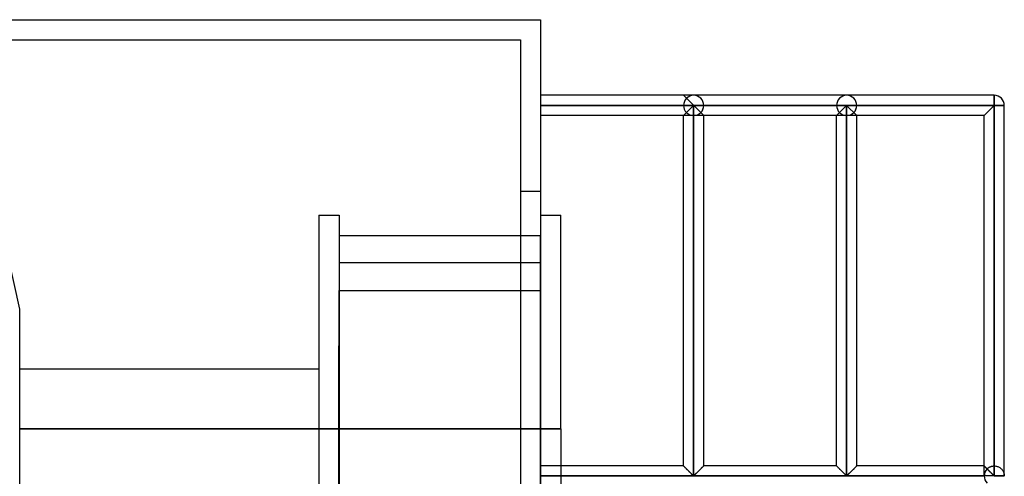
# Model space of a CAD drawing. Header units: millimetres. Extents: x -338 to 315, y -572 to 572.
# Tile 17 of 17: x 71 to 315, y 459 to 572. Entities that reach past the tile are written whole.
import ezdxf

# ---------------------------------------------------------------- set-up
doc = ezdxf.new("R2010")
doc.units = ezdxf.units.MM
doc.layers.add('MAIN-1', color=7, linetype='Continuous')
doc.layers.add('MAIN-2', color=7, linetype='Continuous')

msp = doc.modelspace()

# ---------------------------------------------------------------- linework, layer by layer
at = {"layer": 'MAIN-1'}
for p, q in [((-200, 572.5), (200, 572.5)), ((200, 572.5), (200, -572.5)), ((237.95, 553.75), (200, 553.75)), ((240.45, 548.75), (235.45, 553.75)), ((275.9, 553.75), (237.95, 553.75)), ((312.5, 553.75), (275.9, 553.75)), ((312.5, 553.75), (312.5, 551.25)), ((200, 551.25), (237.95, 551.25)), ((235.45, 548.75), (237.95, 551.25)), ((237.95, 459.45), (237.95, 551.25)), ((237.95, 551.25), (275.9, 551.25)), ((273.4, 548.75), (275.9, 551.25)), ((275.9, 551.25), (312.5, 551.25)), ((275.9, 551.25), (278.4, 548.75)), ((275.9, 459.45), (275.9, 551.25)), ((310, 548.75), (312.5, 551.25)), ((312.5, 551.25), (312.5, 459.45)), ((315, 551.25), (312.5, 551.25)), ((315, 459.45), (315, 551.25)), ((235.45, 548.75), (200, 548.75)), ((235.45, 461.87), (235.45, 548.75)), ((240.45, 461.87), (240.45, 548.75)), ((273.4, 548.75), (240.45, 548.75)), ((273.4, 461.87), (273.4, 548.75)), ((310, 548.75), (278.4, 548.75)), ((278.4, 461.87), (278.4, 548.75)), ((310, 461.87), (310, 548.75)), ((200, 524.04), (205, 524.04)), ((205, 471.04), (205, 524.04)), ((205, 471.04), (200, 471.04)), ((205, 471.04), (205, 461.87)), ((235.45, 461.87), (200, 461.87)), ((235.46, 461.87), (235.45, 461.87)), ((235.47, 461.86), (235.46, 461.87)), ((235.49, 461.83), (235.47, 461.86)), ((235.52, 461.8), (235.49, 461.83)), ((235.56, 461.76), (235.52, 461.8)), ((235.61, 461.71), (235.56, 461.76)), ((235.67, 461.66), (235.61, 461.71)), ((235.73, 461.59), (235.67, 461.66)), ((235.8, 461.52), (235.73, 461.59)), ((240.17, 461.59), (240.1, 461.52)), ((240.23, 461.66), (240.17, 461.59)), ((240.29, 461.71), (240.23, 461.66)), ((240.34, 461.76), (240.29, 461.71)), ((240.38, 461.8), (240.34, 461.76)), ((240.41, 461.83), (240.38, 461.8)), ((240.43, 461.86), (240.41, 461.83)), ((240.44, 461.87), (240.43, 461.86)), ((240.45, 461.87), (240.44, 461.87)), ((273.4, 461.87), (240.45, 461.87)), ((273.41, 461.87), (273.4, 461.87)), ((273.42, 461.86), (273.41, 461.87)), ((273.45, 461.83), (273.42, 461.86)), ((273.48, 461.8), (273.45, 461.83)), ((273.52, 461.75), (273.48, 461.8)), ((273.57, 461.7), (273.52, 461.75)), ((273.63, 461.64), (273.57, 461.7)), ((273.7, 461.58), (273.63, 461.64)), ((273.77, 461.5), (273.7, 461.58)), ((278.12, 461.59), (278.05, 461.52)), ((278.18, 461.66), (278.12, 461.59)), ((278.24, 461.71), (278.18, 461.66)), ((278.29, 461.76), (278.24, 461.71)), ((278.33, 461.8), (278.29, 461.76)), ((278.36, 461.83), (278.33, 461.8)), ((278.38, 461.86), (278.36, 461.83)), ((278.39, 461.87), (278.38, 461.86)), ((278.4, 461.87), (278.39, 461.87)), ((310, 461.87), (278.4, 461.87)), ((310, 461.87), (310, 461.87)), ((310.01, 461.86), (310, 461.87)), ((310.02, 461.85), (310.01, 461.86)), ((310.04, 461.83), (310.02, 461.85)), ((310.07, 461.81), (310.04, 461.83)), ((310.09, 461.78), (310.07, 461.81)), ((310.13, 461.75), (310.09, 461.78)), ((310.16, 461.71), (310.13, 461.75)), ((310.2, 461.67), (310.16, 461.71)), ((310.25, 461.63), (310.2, 461.67)), ((310.3, 461.58), (310.25, 461.63)), ((310.35, 461.52), (310.3, 461.58)), ((312.5, 459.38), (200, 459.38)), ((235.88, 461.45), (235.8, 461.52)), ((235.96, 461.37), (235.88, 461.45)), ((236.04, 461.29), (235.96, 461.37)), ((236.12, 461.2), (236.04, 461.29)), ((236.21, 461.11), (236.12, 461.2)), ((236.3, 461.02), (236.21, 461.11)), ((236.39, 460.93), (236.3, 461.02)), ((236.49, 460.84), (236.39, 460.93)), ((236.59, 460.74), (236.49, 460.84)), ((236.68, 460.64), (236.59, 460.74)), ((236.78, 460.54), (236.68, 460.64)), ((236.88, 460.45), (236.78, 460.54)), ((236.98, 460.35), (236.88, 460.45)), ((237.08, 460.25), (236.98, 460.35)), ((237.17, 460.16), (237.08, 460.25)), ((237.27, 460.06), (237.17, 460.16)), ((237.36, 459.97), (237.27, 460.06)), ((237.45, 459.88), (237.36, 459.97)), ((237.54, 459.8), (237.45, 459.88)), ((237.62, 459.71), (237.54, 459.8)), ((237.7, 459.63), (237.62, 459.71)), ((237.78, 459.56), (237.7, 459.63)), ((237.85, 459.49), (237.78, 459.56)), ((237.95, 459.45), (237.85, 459.49)), ((238.05, 459.49), (237.95, 459.45)), ((238.12, 459.56), (238.05, 459.49)), ((238.2, 459.63), (238.12, 459.56)), ((238.28, 459.71), (238.2, 459.63)), ((238.36, 459.8), (238.28, 459.71)), ((238.45, 459.88), (238.36, 459.8)), ((238.54, 459.97), (238.45, 459.88)), ((238.63, 460.06), (238.54, 459.97)), ((238.73, 460.16), (238.63, 460.06)), ((238.82, 460.25), (238.73, 460.16)), ((238.92, 460.35), (238.82, 460.25)), ((239.02, 460.45), (238.92, 460.35)), ((239.12, 460.54), (239.02, 460.45)), ((239.22, 460.64), (239.12, 460.54)), ((239.31, 460.74), (239.22, 460.64)), ((239.41, 460.84), (239.31, 460.74)), ((239.51, 460.93), (239.41, 460.84)), ((239.6, 461.02), (239.51, 460.93)), ((239.69, 461.11), (239.6, 461.02)), ((239.78, 461.2), (239.69, 461.11)), ((239.86, 461.29), (239.78, 461.2)), ((239.94, 461.37), (239.86, 461.29)), ((240.02, 461.45), (239.94, 461.37)), ((240.1, 461.52), (240.02, 461.45)), ((273.85, 461.43), (273.77, 461.5)), ((273.93, 461.34), (273.85, 461.43)), ((274.02, 461.26), (273.93, 461.34)), ((274.11, 461.17), (274.02, 461.26)), ((274.2, 461.08), (274.11, 461.17)), ((274.3, 460.98), (274.2, 461.08)), ((274.39, 460.88), (274.3, 460.98)), ((274.49, 460.79), (274.39, 460.88)), ((274.59, 460.69), (274.49, 460.79)), ((274.69, 460.58), (274.59, 460.69)), ((274.79, 460.48), (274.69, 460.58)), ((274.89, 460.38), (274.79, 460.48)), ((275, 460.28), (274.89, 460.38)), ((275.09, 460.18), (275, 460.28)), ((275.19, 460.09), (275.09, 460.18)), ((275.29, 459.99), (275.19, 460.09)), ((275.38, 459.9), (275.29, 459.99)), ((275.47, 459.81), (275.38, 459.9)), ((275.56, 459.72), (275.47, 459.81)), ((275.64, 459.64), (275.56, 459.72)), ((275.72, 459.57), (275.64, 459.64)), ((275.8, 459.5), (275.72, 459.57)), ((275.9, 459.45), (275.8, 459.5)), ((276, 459.49), (275.9, 459.45)), ((276.07, 459.56), (276, 459.49)), ((276.15, 459.63), (276.07, 459.56)), ((276.23, 459.71), (276.15, 459.63)), ((276.31, 459.8), (276.23, 459.71)), ((276.4, 459.88), (276.31, 459.8)), ((276.49, 459.97), (276.4, 459.88)), ((276.58, 460.06), (276.49, 459.97)), ((276.68, 460.16), (276.58, 460.06)), ((276.77, 460.25), (276.68, 460.16)), ((276.87, 460.35), (276.77, 460.25)), ((276.97, 460.45), (276.87, 460.35)), ((277.07, 460.54), (276.97, 460.45)), ((277.17, 460.64), (277.07, 460.54)), ((277.26, 460.74), (277.17, 460.64)), ((277.36, 460.84), (277.26, 460.74)), ((277.46, 460.93), (277.36, 460.84)), ((277.55, 461.02), (277.46, 460.93)), ((277.64, 461.11), (277.55, 461.02)), ((277.73, 461.2), (277.64, 461.11)), ((277.81, 461.29), (277.73, 461.2)), ((277.89, 461.37), (277.81, 461.29)), ((277.97, 461.45), (277.89, 461.37)), ((278.05, 461.52), (277.97, 461.45)), ((310.41, 461.47), (310.35, 461.52)), ((310.47, 461.41), (310.41, 461.47)), ((310.53, 461.35), (310.47, 461.41)), ((310.59, 461.29), (310.53, 461.35)), ((310.65, 461.22), (310.59, 461.29)), ((310.72, 461.16), (310.65, 461.22)), ((310.78, 461.09), (310.72, 461.16)), ((310.85, 461.02), (310.78, 461.09)), ((310.92, 460.96), (310.85, 461.02)), ((310.99, 460.88), (310.92, 460.96)), ((311.06, 460.81), (310.99, 460.88)), ((311.14, 460.74), (311.06, 460.81)), ((311.21, 460.67), (311.14, 460.74)), ((311.28, 460.59), (311.21, 460.67)), ((311.36, 460.52), (311.28, 460.59)), ((311.43, 460.45), (311.36, 460.52)), ((311.5, 460.37), (311.43, 460.45)), ((311.58, 460.3), (311.5, 460.37)), ((311.65, 460.23), (311.58, 460.3)), ((311.72, 460.16), (311.65, 460.23)), ((311.79, 460.09), (311.72, 460.16)), ((311.86, 460.02), (311.79, 460.09)), ((311.93, 459.95), (311.86, 460.02)), ((312, 459.88), (311.93, 459.95)), ((312.06, 459.82), (312, 459.88)), ((312.13, 459.75), (312.06, 459.82)), ((312.19, 459.69), (312.13, 459.75)), ((312.25, 459.63), (312.19, 459.69)), ((312.31, 459.58), (312.25, 459.63)), ((312.36, 459.53), (312.31, 459.58)), ((312.42, 459.48), (312.36, 459.53)), ((312.5, 459.45), (312.42, 459.48)), ((312.5, 459.45), (312.5, 459.38)), ((315, 459.45), (312.5, 459.45)), ((312.5, 459.38), (315, 459.38)), ((312.5, 459.38), (312.5, 459.3))]:
    msp.add_line(p, q, dxfattribs=at)
for centre, start, end in [((312.5, 551.25), 0, 90), ((312.5, 459.38), 0, 1.6206), ((312.5, 459.38), 358.3794, 0)]:
    msp.add_arc(centre, 2.5, start, end, dxfattribs=at)
at = {"layer": 'MAIN-2'}
for p, q in [((200, 572.5), (200, 572.5)), ((-195, 567.5), (195, 567.5)), ((195, 567.5), (195, -567.5)), ((195, 567.5), (195, 567.5)), ((240.45, 548.75), (235.45, 553.75)), ((240.45, 548.75), (235.45, 553.75)), ((312.5, 551.25), (312.5, 553.75)), ((312.5, 551.25), (312.5, 553.75)), ((312.5, 551.25), (312.5, 553.75)), ((312.5, 551.25), (312.5, 553.75)), ((312.5, 551.25), (312.5, 553.75)), ((312.5, 551.25), (312.5, 553.75)), ((312.5, 551.25), (312.5, 553.75)), ((312.5, 551.25), (312.5, 553.75)), ((312.5, 551.25), (312.5, 553.75)), ((312.5, 551.25), (312.5, 553.75)), ((312.5, 551.25), (312.5, 553.75)), ((312.5, 551.25), (312.5, 553.75)), ((312.5, 551.25), (312.5, 553.75)), ((312.5, 551.25), (312.5, 553.75)), ((312.5, 551.25), (312.5, 553.75)), ((312.5, 551.25), (312.5, 553.75)), ((312.5, 551.25), (312.5, 553.75)), ((312.5, 551.25), (312.5, 553.75)), ((312.5, 551.25), (312.5, 553.75)), ((312.5, 551.25), (312.5, 553.75)), ((312.5, 551.25), (312.5, 553.75)), ((312.5, 551.25), (312.5, 553.75)), ((312.5, 551.25), (312.5, 553.75)), ((312.5, 551.25), (312.5, 553.75)), ((312.5, 551.25), (312.5, 553.75)), ((200, 551.25), (235.45, 551.25)), ((235.45, 551.25), (200, 551.25)), ((200, 551.25), (235.45, 551.25)), ((235.45, 551.25), (200, 551.25)), ((200, 551.25), (235.45, 551.25)), ((235.45, 551.25), (200, 551.25)), ((200, 551.25), (235.45, 551.25)), ((235.45, 551.25), (200, 551.25)), ((200, 551.25), (235.45, 551.25)), ((235.45, 551.25), (200, 551.25)), ((200, 551.25), (235.45, 551.25)), ((235.45, 551.25), (200, 551.25)), ((200, 551.25), (235.45, 551.25)), ((235.45, 551.25), (200, 551.25)), ((200, 551.25), (235.45, 551.25)), ((235.45, 551.25), (200, 551.25)), ((200, 551.25), (235.45, 551.25)), ((235.45, 551.25), (200, 551.25)), ((200, 551.25), (235.45, 551.25)), ((235.45, 551.25), (200, 551.25)), ((200, 551.25), (235.45, 551.25)), ((235.45, 551.25), (200, 551.25)), ((200, 551.25), (235.45, 551.25)), ((235.45, 551.25), (200, 551.25)), ((200, 551.25), (235.45, 551.25)), ((235.45, 551.25), (200, 551.25)), ((200, 551.25), (235.45, 551.25)), ((235.45, 551.25), (200, 551.25)), ((200, 551.25), (235.45, 551.25)), ((235.45, 551.25), (200, 551.25)), ((200, 551.25), (235.45, 551.25)), ((235.45, 551.25), (200, 551.25)), ((200, 551.25), (235.45, 551.25)), ((235.45, 551.25), (200, 551.25)), ((200, 551.25), (235.45, 551.25)), ((235.45, 551.25), (200, 551.25)), ((200, 551.25), (235.45, 551.25)), ((235.45, 551.25), (200, 551.25)), ((200, 551.25), (235.45, 551.25)), ((235.45, 551.25), (200, 551.25)), ((200, 551.25), (235.45, 551.25)), ((235.45, 551.25), (200, 551.25)), ((200, 551.25), (235.45, 551.25)), ((235.45, 551.25), (200, 551.25)), ((200, 551.25), (235.45, 551.25)), ((235.45, 551.25), (200, 551.25)), ((200, 551.25), (235.45, 551.25)), ((237.95, 551.25), (200, 551.25)), ((235.45, 551.25), (200, 551.25)), ((237.95, 551.25), (235.45, 548.75)), ((235.45, 551.25), (235.45, 551.25)), ((235.45, 551.25), (235.45, 551.25)), ((235.45, 551.25), (235.45, 551.25)), ((235.45, 551.25), (235.45, 551.25)), ((235.45, 551.25), (235.45, 551.25)), ((235.45, 551.25), (235.45, 551.25)), ((235.45, 551.25), (235.45, 551.25)), ((235.45, 551.25), (235.45, 551.25)), ((235.45, 551.25), (235.45, 551.25)), ((235.45, 551.25), (235.45, 551.25)), ((235.45, 551.25), (235.45, 551.25)), ((235.45, 551.25), (235.45, 551.25)), ((235.45, 551.25), (235.45, 551.25)), ((235.45, 551.25), (235.45, 551.25)), ((235.45, 551.25), (235.45, 551.25)), ((235.45, 551.25), (235.45, 551.25)), ((235.45, 551.25), (235.45, 551.25)), ((235.45, 551.25), (235.45, 551.25)), ((235.45, 551.25), (235.45, 551.25)), ((235.45, 551.25), (235.45, 551.25)), ((235.45, 551.25), (235.45, 551.25)), ((235.45, 551.25), (235.45, 551.25)), ((235.45, 551.25), (235.45, 551.25)), ((235.45, 551.25), (235.45, 551.25)), ((236.18, 549.48), (235.45, 548.75)), ((237.95, 551.25), (237.95, 459.45)), ((275.9, 551.25), (237.95, 551.25)), ((240.45, 551.25), (273.4, 551.25)), ((273.4, 551.25), (240.45, 551.25)), ((240.45, 551.25), (240.45, 551.25)), ((240.45, 551.25), (240.45, 551.25)), ((240.45, 551.25), (240.45, 551.25)), ((240.45, 551.25), (240.45, 551.25)), ((240.45, 551.25), (240.45, 551.25)), ((240.45, 551.25), (240.45, 551.25)), ((240.45, 551.25), (240.45, 551.25)), ((240.45, 551.25), (240.45, 551.25)), ((240.45, 551.25), (240.45, 551.25)), ((240.45, 551.25), (240.45, 551.25)), ((240.45, 551.25), (240.45, 551.25)), ((240.45, 551.25), (240.45, 551.25)), ((240.45, 551.25), (240.45, 551.25)), ((240.45, 551.25), (240.45, 551.25)), ((240.45, 551.25), (240.45, 551.25)), ((240.45, 551.25), (240.45, 551.25)), ((240.45, 551.25), (240.45, 551.25)), ((240.45, 551.25), (240.45, 551.25)), ((240.45, 551.25), (240.45, 551.25)), ((240.45, 551.25), (240.45, 551.25)), ((240.45, 551.25), (240.45, 551.25)), ((240.45, 551.25), (240.45, 551.25)), ((240.45, 551.25), (240.45, 551.25)), ((240.45, 551.25), (240.45, 551.25)), ((240.45, 551.25), (273.4, 551.25)), ((273.4, 551.25), (240.45, 551.25)), ((240.45, 551.25), (273.4, 551.25)), ((273.4, 551.25), (240.45, 551.25)), ((240.45, 551.25), (273.4, 551.25)), ((273.4, 551.25), (240.45, 551.25)), ((240.45, 551.25), (273.4, 551.25)), ((273.4, 551.25), (240.45, 551.25)), ((240.45, 551.25), (273.4, 551.25)), ((273.4, 551.25), (240.45, 551.25)), ((240.45, 551.25), (273.4, 551.25)), ((273.4, 551.25), (240.45, 551.25)), ((240.45, 551.25), (273.4, 551.25)), ((273.4, 551.25), (240.45, 551.25)), ((240.45, 551.25), (273.4, 551.25)), ((273.4, 551.25), (240.45, 551.25)), ((240.45, 551.25), (273.4, 551.25)), ((273.4, 551.25), (240.45, 551.25)), ((240.45, 551.25), (273.4, 551.25)), ((273.4, 551.25), (240.45, 551.25)), ((240.45, 551.25), (273.4, 551.25)), ((273.4, 551.25), (240.45, 551.25)), ((240.45, 551.25), (273.4, 551.25)), ((273.4, 551.25), (240.45, 551.25)), ((240.45, 551.25), (273.4, 551.25)), ((273.4, 551.25), (240.45, 551.25)), ((240.45, 551.25), (273.4, 551.25)), ((273.4, 551.25), (240.45, 551.25)), ((240.45, 551.25), (273.4, 551.25)), ((273.4, 551.25), (240.45, 551.25)), ((240.45, 551.25), (273.4, 551.25)), ((273.4, 551.25), (240.45, 551.25)), ((240.45, 551.25), (273.4, 551.25)), ((273.4, 551.25), (240.45, 551.25)), ((240.45, 551.25), (273.4, 551.25)), ((273.4, 551.25), (240.45, 551.25)), ((240.45, 551.25), (273.4, 551.25)), ((273.4, 551.25), (240.45, 551.25)), ((240.45, 551.25), (273.4, 551.25)), ((273.4, 551.25), (240.45, 551.25)), ((240.45, 551.25), (273.4, 551.25)), ((273.4, 551.25), (240.45, 551.25)), ((240.45, 551.25), (273.4, 551.25)), ((273.4, 551.25), (240.45, 551.25)), ((240.45, 551.25), (273.4, 551.25)), ((273.4, 551.25), (240.45, 551.25)), ((275.9, 551.25), (273.4, 548.75)), ((273.4, 551.25), (273.4, 551.25)), ((273.4, 551.25), (273.4, 551.25)), ((273.4, 551.25), (273.4, 551.25)), ((273.4, 551.25), (273.4, 551.25)), ((273.4, 551.25), (273.4, 551.25)), ((273.4, 551.25), (273.4, 551.25)), ((273.4, 551.25), (273.4, 551.25)), ((273.4, 551.25), (273.4, 551.25)), ((273.4, 551.25), (273.4, 551.25)), ((273.4, 551.25), (273.4, 551.25)), ((273.4, 551.25), (273.4, 551.25)), ((273.4, 551.25), (273.4, 551.25)), ((273.4, 551.25), (273.4, 551.25)), ((273.4, 551.25), (273.4, 551.25)), ((273.4, 551.25), (273.4, 551.25)), ((273.4, 551.25), (273.4, 551.25)), ((273.4, 551.25), (273.4, 551.25)), ((273.4, 551.25), (273.4, 551.25)), ((273.4, 551.25), (273.4, 551.25)), ((273.4, 551.25), (273.4, 551.25)), ((273.4, 551.25), (273.4, 551.25)), ((273.4, 551.25), (273.4, 551.25)), ((273.4, 551.25), (273.4, 551.25)), ((273.4, 551.25), (273.4, 551.25)), ((274.13, 549.48), (273.4, 548.75)), ((278.4, 548.75), (275.9, 551.25)), ((312.5, 551.25), (275.9, 551.25)), ((275.9, 551.25), (275.9, 459.45)), ((278.4, 548.75), (277.67, 549.48)), ((278.4, 551.25), (312.5, 551.25)), ((312.5, 551.25), (278.4, 551.25)), ((278.4, 551.25), (312.5, 551.25)), ((312.5, 551.25), (278.4, 551.25)), ((278.4, 551.25), (312.5, 551.25)), ((312.5, 551.25), (278.4, 551.25)), ((278.4, 551.25), (312.5, 551.25)), ((312.5, 551.25), (278.4, 551.25)), ((278.4, 551.25), (312.5, 551.25)), ((312.5, 551.25), (278.4, 551.25)), ((278.4, 551.25), (312.5, 551.25)), ((312.5, 551.25), (278.4, 551.25)), ((278.4, 551.25), (312.5, 551.25)), ((312.5, 551.25), (278.4, 551.25)), ((278.4, 551.25), (312.5, 551.25)), ((312.5, 551.25), (278.4, 551.25)), ((278.4, 551.25), (312.5, 551.25)), ((312.5, 551.25), (278.4, 551.25)), ((278.4, 551.25), (312.5, 551.25)), ((312.5, 551.25), (278.4, 551.25)), ((278.4, 551.25), (312.5, 551.25)), ((312.5, 551.25), (278.4, 551.25)), ((278.4, 551.25), (312.5, 551.25)), ((312.5, 551.25), (278.4, 551.25)), ((278.4, 551.25), (312.5, 551.25)), ((312.5, 551.25), (278.4, 551.25)), ((278.4, 551.25), (312.5, 551.25)), ((312.5, 551.25), (278.4, 551.25)), ((278.4, 551.25), (312.5, 551.25)), ((312.5, 551.25), (278.4, 551.25)), ((278.4, 551.25), (312.5, 551.25)), ((312.5, 551.25), (278.4, 551.25)), ((278.4, 551.25), (312.5, 551.25)), ((312.5, 551.25), (278.4, 551.25)), ((278.4, 551.25), (312.5, 551.25)), ((312.5, 551.25), (278.4, 551.25)), ((278.4, 551.25), (312.5, 551.25)), ((312.5, 551.25), (278.4, 551.25)), ((278.4, 551.25), (312.5, 551.25)), ((312.5, 551.25), (278.4, 551.25)), ((278.4, 551.25), (312.5, 551.25)), ((312.5, 551.25), (278.4, 551.25)), ((278.4, 551.25), (312.5, 551.25)), ((312.5, 551.25), (278.4, 551.25)), ((278.4, 551.25), (312.5, 551.25)), ((312.5, 551.25), (278.4, 551.25)), ((278.4, 551.25), (312.5, 551.25)), ((312.5, 551.25), (278.4, 551.25)), ((278.4, 551.25), (278.4, 551.25)), ((278.4, 551.25), (278.4, 551.25)), ((278.4, 551.25), (278.4, 551.25)), ((278.4, 551.25), (278.4, 551.25)), ((278.4, 551.25), (278.4, 551.25)), ((278.4, 551.25), (278.4, 551.25)), ((278.4, 551.25), (278.4, 551.25)), ((278.4, 551.25), (278.4, 551.25)), ((278.4, 551.25), (278.4, 551.25)), ((278.4, 551.25), (278.4, 551.25)), ((278.4, 551.25), (278.4, 551.25)), ((278.4, 551.25), (278.4, 551.25)), ((278.4, 551.25), (278.4, 551.25)), ((278.4, 551.25), (278.4, 551.25)), ((278.4, 551.25), (278.4, 551.25)), ((278.4, 551.25), (278.4, 551.25)), ((278.4, 551.25), (278.4, 551.25)), ((278.4, 551.25), (278.4, 551.25)), ((278.4, 551.25), (278.4, 551.25)), ((278.4, 551.25), (278.4, 551.25)), ((278.4, 551.25), (278.4, 551.25)), ((278.4, 551.25), (278.4, 551.25)), ((278.4, 551.25), (278.4, 551.25)), ((278.4, 551.25), (278.4, 551.25)), ((310, 548.75), (312.5, 551.25)), ((310, 548.75), (312.5, 551.25)), ((310, 548.75), (312.5, 551.25)), ((310, 548.75), (312.5, 551.25)), ((310, 548.75), (312.5, 551.25)), ((310, 548.75), (312.5, 551.25)), ((310, 548.75), (312.5, 551.25)), ((310, 548.75), (312.5, 551.25)), ((310, 548.75), (312.5, 551.25)), ((310, 548.75), (312.5, 551.25)), ((310, 548.75), (312.5, 551.25)), ((310, 548.75), (312.5, 551.25)), ((310, 548.75), (312.5, 551.25)), ((310, 548.75), (312.5, 551.25)), ((310, 548.75), (312.5, 551.25)), ((310, 548.75), (312.5, 551.25)), ((310, 548.75), (312.5, 551.25)), ((310, 548.75), (312.5, 551.25)), ((310, 548.75), (312.5, 551.25)), ((310, 548.75), (312.5, 551.25)), ((310, 548.75), (312.5, 551.25)), ((310, 548.75), (312.5, 551.25)), ((310, 548.75), (312.5, 551.25)), ((310, 548.75), (312.5, 551.25)), ((312.5, 551.25), (310, 548.75)), ((312.5, 551.25), (312.5, 461.87)), ((312.5, 459.45), (312.5, 551.25)), ((312.5, 551.25), (312.5, 461.87)), ((312.5, 461.87), (312.5, 551.25)), ((312.5, 551.25), (312.5, 461.87)), ((312.5, 461.87), (312.5, 551.25)), ((312.5, 551.25), (312.5, 461.87)), ((312.5, 461.87), (312.5, 551.25)), ((312.5, 551.25), (312.5, 461.87)), ((312.5, 461.87), (312.5, 551.25)), ((312.5, 551.25), (312.5, 461.87)), ((312.5, 461.87), (312.5, 551.25)), ((312.5, 551.25), (312.5, 461.87)), ((312.5, 461.87), (312.5, 551.25)), ((312.5, 551.25), (312.5, 461.87)), ((312.5, 461.87), (312.5, 551.25)), ((312.5, 551.25), (312.5, 461.87)), ((312.5, 461.87), (312.5, 551.25)), ((312.5, 551.25), (312.5, 461.87)), ((312.5, 461.87), (312.5, 551.25)), ((312.5, 551.25), (312.5, 461.87)), ((312.5, 461.87), (312.5, 551.25)), ((312.5, 551.25), (312.5, 461.87)), ((312.5, 461.87), (312.5, 551.25)), ((312.5, 551.25), (312.5, 461.87)), ((312.5, 461.87), (312.5, 551.25)), ((312.5, 551.25), (312.5, 461.87)), ((312.5, 461.87), (312.5, 551.25)), ((312.5, 551.25), (312.5, 461.87)), ((312.5, 461.87), (312.5, 551.25)), ((312.5, 551.25), (312.5, 461.87)), ((312.5, 461.87), (312.5, 551.25)), ((312.5, 551.25), (312.5, 461.87)), ((312.5, 461.87), (312.5, 551.25)), ((312.5, 551.25), (312.5, 461.87)), ((312.5, 461.87), (312.5, 551.25)), ((312.5, 551.25), (312.5, 461.87)), ((312.5, 461.87), (312.5, 551.25)), ((312.5, 551.25), (312.5, 461.87)), ((312.5, 461.87), (312.5, 551.25)), ((312.5, 551.25), (312.5, 461.87)), ((312.5, 461.87), (312.5, 551.25)), ((312.5, 551.25), (312.5, 461.87)), ((312.5, 461.87), (312.5, 551.25)), ((312.5, 551.25), (312.5, 461.87)), ((312.5, 461.87), (312.5, 551.25)), ((312.5, 551.25), (312.5, 461.87)), ((312.5, 461.87), (312.5, 551.25)), ((312.5, 461.87), (312.5, 551.25)), ((312.5, 551.25), (315, 551.25)), ((315, 551.25), (312.5, 551.25)), ((312.5, 551.25), (315, 551.25)), ((315, 551.25), (312.5, 551.25)), ((312.5, 551.25), (315, 551.25)), ((315, 551.25), (312.5, 551.25)), ((312.5, 551.25), (315, 551.25)), ((315, 551.25), (312.5, 551.25)), ((312.5, 551.25), (315, 551.25)), ((315, 551.25), (312.5, 551.25)), ((312.5, 551.25), (315, 551.25)), ((315, 551.25), (312.5, 551.25)), ((312.5, 551.25), (315, 551.25)), ((315, 551.25), (312.5, 551.25)), ((312.5, 551.25), (315, 551.25)), ((315, 551.25), (312.5, 551.25)), ((312.5, 551.25), (315, 551.25)), ((315, 551.25), (312.5, 551.25)), ((312.5, 551.25), (315, 551.25)), ((315, 551.25), (312.5, 551.25)), ((312.5, 551.25), (315, 551.25)), ((315, 551.25), (312.5, 551.25)), ((312.5, 551.25), (315, 551.25)), ((315, 551.25), (312.5, 551.25)), ((312.5, 551.25), (315, 551.25)), ((315, 551.25), (312.5, 551.25)), ((312.5, 551.25), (315, 551.25)), ((315, 551.25), (312.5, 551.25)), ((312.5, 551.25), (315, 551.25)), ((315, 551.25), (312.5, 551.25)), ((312.5, 551.25), (315, 551.25)), ((315, 551.25), (312.5, 551.25)), ((312.5, 551.25), (315, 551.25)), ((315, 551.25), (312.5, 551.25)), ((312.5, 551.25), (315, 551.25)), ((315, 551.25), (312.5, 551.25)), ((312.5, 551.25), (315, 551.25)), ((315, 551.25), (312.5, 551.25)), ((312.5, 551.25), (315, 551.25)), ((315, 551.25), (312.5, 551.25)), ((312.5, 551.25), (315, 551.25)), ((315, 551.25), (312.5, 551.25)), ((312.5, 551.25), (315, 551.25)), ((315, 551.25), (312.5, 551.25)), ((312.5, 551.25), (315, 551.25)), ((315, 551.25), (312.5, 551.25)), ((312.5, 551.25), (315, 551.25)), ((315, 551.25), (312.5, 551.25)), ((312.5, 551.25), (315, 551.25)), ((237.95, 548.75), (235.45, 548.75)), ((237.95, 459.45), (237.95, 548.75)), ((237.95, 548.75), (237.95, 459.45)), ((240.45, 548.75), (237.95, 548.75)), ((275.9, 548.75), (273.4, 548.75)), ((275.9, 459.45), (275.9, 548.75)), ((275.9, 548.75), (275.9, 459.45)), ((278.4, 548.75), (275.9, 548.75)), ((70.8, 500.72), (60.8, 545.24)), ((195, 530), (200, 530)), ((195, 530), (195, 530)), ((200, 530), (200, 530)), ((145, 524.04), (145, 471.04)), ((145, 524.04), (150, 524.04)), ((150, 524.04), (150, 471.04)), ((150, 519.04), (199.99, 519.04)), ((199.99, 471.04), (199.99, 519.04)), ((199.99, 512.25), (150, 512.25)), ((150, 471.04), (150, 505.37)), ((150, 505.37), (199.99, 505.37)), ((70.8, 441.36), (70.8, 500.72)), ((150, 500.72), (149.97, 500.72)), ((149.97, 500.72), (149.97, 491.67)), ((149.97, 491.67), (150, 491.67)), ((149.97, 206.6), (149.97, 491.67)), ((145, 485.88), (70.8, 485.88)), ((200, 458.69), (200, 483.39)), ((70.8, 471.04), (145, 471.04)), ((145, 471.04), (70.8, 471.04)), ((150, 471.04), (145, 471.04)), ((145, 471.04), (150, 471.04)), ((145, 471.04), (145, 418.04)), ((150, 471.04), (200, 471.04)), ((199.99, 471.04), (150, 471.04)), ((150, 471.04), (150, 426.67)), ((150, 444.61), (150, 471.04)), ((200, 471.04), (199.99, 471.04)), ((199.99, 445.78), (199.99, 471.04)), ((200, 471.04), (205, 471.04)), ((205, 461.87), (205, 456.88)), ((235.45, 461.87), (235.46, 461.87)), ((235.46, 461.86), (235.45, 461.87)), ((235.45, 461.87), (235.45, 461.87)), ((235.45, 461.87), (235.46, 461.86)), ((235.46, 461.87), (235.47, 461.86)), ((235.48, 461.85), (235.46, 461.86)), ((235.46, 461.86), (235.48, 461.85)), ((235.47, 461.86), (235.49, 461.83)), ((235.51, 461.82), (235.48, 461.85)), ((235.48, 461.85), (235.51, 461.82)), ((235.49, 461.83), (235.52, 461.8)), ((235.54, 461.79), (235.51, 461.82)), ((235.51, 461.82), (235.54, 461.79)), ((235.52, 461.8), (235.56, 461.76)), ((235.58, 461.74), (235.54, 461.79)), ((235.54, 461.79), (235.58, 461.74)), ((235.56, 461.76), (235.61, 461.71)), ((235.64, 461.69), (235.58, 461.74)), ((235.58, 461.74), (235.64, 461.69)), ((235.61, 461.71), (235.67, 461.66)), ((235.69, 461.63), (235.64, 461.69)), ((235.64, 461.69), (235.69, 461.63)), ((235.67, 461.66), (235.73, 461.59)), ((235.76, 461.57), (235.69, 461.63)), ((235.69, 461.63), (235.76, 461.57)), ((235.73, 461.59), (235.8, 461.52)), ((235.83, 461.5), (235.76, 461.57)), ((235.76, 461.57), (235.83, 461.5)), ((240.07, 461.5), (240.14, 461.57)), ((240.14, 461.57), (240.07, 461.5)), ((240.1, 461.52), (240.17, 461.59)), ((240.14, 461.57), (240.21, 461.63)), ((240.21, 461.63), (240.14, 461.57)), ((240.17, 461.59), (240.23, 461.66)), ((240.21, 461.63), (240.26, 461.69)), ((240.26, 461.69), (240.21, 461.63)), ((240.23, 461.66), (240.29, 461.71)), ((240.26, 461.69), (240.32, 461.74)), ((240.32, 461.74), (240.26, 461.69)), ((240.29, 461.71), (240.34, 461.76)), ((240.32, 461.74), (240.36, 461.79)), ((240.36, 461.79), (240.32, 461.74)), ((240.34, 461.76), (240.38, 461.8)), ((240.36, 461.79), (240.39, 461.82)), ((240.39, 461.82), (240.36, 461.79)), ((240.38, 461.8), (240.41, 461.83)), ((240.39, 461.82), (240.42, 461.85)), ((240.42, 461.85), (240.39, 461.82)), ((240.41, 461.83), (240.43, 461.86)), ((240.42, 461.85), (240.44, 461.86)), ((240.44, 461.86), (240.42, 461.85)), ((240.43, 461.86), (240.44, 461.87)), ((240.44, 461.87), (240.45, 461.87)), ((240.44, 461.86), (240.45, 461.87)), ((240.45, 461.87), (240.44, 461.86)), ((240.45, 461.87), (240.45, 461.87)), ((273.4, 461.87), (273.41, 461.87)), ((273.41, 461.86), (273.4, 461.87)), ((273.4, 461.87), (273.4, 461.87)), ((273.4, 461.87), (273.41, 461.86)), ((273.41, 461.87), (273.42, 461.86)), ((273.43, 461.85), (273.41, 461.86)), ((273.41, 461.86), (273.43, 461.85)), ((273.42, 461.86), (273.44, 461.83)), ((273.46, 461.82), (273.43, 461.85)), ((273.43, 461.85), (273.46, 461.82)), ((273.44, 461.83), (273.47, 461.8)), ((273.49, 461.79), (273.46, 461.82)), ((273.46, 461.82), (273.49, 461.79)), ((273.47, 461.8), (273.51, 461.76)), ((273.53, 461.74), (273.49, 461.79)), ((273.49, 461.79), (273.53, 461.74)), ((273.51, 461.76), (273.56, 461.71)), ((273.59, 461.69), (273.53, 461.74)), ((273.53, 461.74), (273.59, 461.69)), ((273.56, 461.71), (273.62, 461.66)), ((273.64, 461.63), (273.59, 461.69)), ((273.59, 461.69), (273.64, 461.63)), ((273.62, 461.66), (273.68, 461.59)), ((273.71, 461.57), (273.64, 461.63)), ((273.64, 461.63), (273.71, 461.57)), ((273.68, 461.59), (273.75, 461.52)), ((273.78, 461.5), (273.71, 461.57)), ((273.71, 461.57), (273.78, 461.5)), ((278.02, 461.5), (278.09, 461.57)), ((278.09, 461.57), (278.02, 461.5)), ((278.05, 461.52), (278.12, 461.59)), ((278.09, 461.57), (278.16, 461.63)), ((278.16, 461.63), (278.09, 461.57)), ((278.12, 461.59), (278.18, 461.66)), ((278.16, 461.63), (278.21, 461.69)), ((278.21, 461.69), (278.16, 461.63)), ((278.18, 461.66), (278.24, 461.71)), ((278.21, 461.69), (278.27, 461.74)), ((278.27, 461.74), (278.21, 461.69)), ((278.24, 461.71), (278.29, 461.76)), ((278.27, 461.74), (278.31, 461.79)), ((278.31, 461.79), (278.27, 461.74)), ((278.29, 461.76), (278.33, 461.8)), ((278.31, 461.79), (278.34, 461.82)), ((278.34, 461.82), (278.31, 461.79)), ((278.33, 461.8), (278.36, 461.83)), ((278.34, 461.82), (278.37, 461.85)), ((278.37, 461.85), (278.34, 461.82)), ((278.36, 461.83), (278.38, 461.86)), ((278.37, 461.85), (278.39, 461.86)), ((278.39, 461.86), (278.37, 461.85)), ((278.38, 461.86), (278.39, 461.87)), ((278.39, 461.87), (278.4, 461.87)), ((278.39, 461.86), (278.4, 461.87)), ((278.4, 461.87), (278.39, 461.86)), ((278.4, 461.87), (278.4, 461.87)), ((310, 461.87), (310, 461.87)), ((310, 459.45), (310, 461.87)), ((310.01, 461.86), (310, 461.87)), ((310, 461.87), (310, 461.87)), ((310, 461.87), (310.01, 461.86)), ((310, 461.87), (310.01, 461.86)), ((310.04, 461.84), (310.01, 461.86)), ((310.01, 461.86), (310.03, 461.84)), ((310.01, 461.86), (310.03, 461.85)), ((310.03, 461.85), (310.05, 461.83)), ((310.03, 461.84), (310.06, 461.81)), ((310.07, 461.81), (310.04, 461.84)), ((310.05, 461.83), (310.08, 461.8)), ((310.06, 461.81), (310.11, 461.77)), ((310.11, 461.76), (310.07, 461.81)), ((310.08, 461.8), (310.11, 461.77)), ((310.11, 461.77), (310.16, 461.72)), ((310.11, 461.77), (310.14, 461.73)), ((310.17, 461.71), (310.11, 461.76)), ((310.14, 461.73), (310.19, 461.69)), ((310.16, 461.72), (310.22, 461.66)), ((310.23, 461.65), (310.17, 461.71)), ((310.19, 461.69), (310.23, 461.64)), ((310.22, 461.66), (310.29, 461.59)), ((310.3, 461.58), (310.23, 461.65)), ((310.23, 461.64), (310.29, 461.59)), ((310.29, 461.59), (310.36, 461.52)), ((310.29, 461.59), (310.34, 461.54)), ((310.38, 461.5), (310.3, 461.58)), ((311.18, 461.5), (311.27, 461.55)), ((311.27, 461.55), (311.36, 461.6)), ((311.36, 461.6), (311.45, 461.64)), ((311.45, 461.64), (311.55, 461.69)), ((311.55, 461.69), (311.65, 461.73)), ((311.65, 461.73), (311.75, 461.76)), ((311.75, 461.76), (311.85, 461.79)), ((311.85, 461.79), (311.96, 461.82)), ((311.96, 461.82), (312.07, 461.84)), ((312.07, 461.84), (312.17, 461.85)), ((312.17, 461.85), (312.28, 461.87)), ((312.28, 461.87), (312.39, 461.87)), ((312.39, 461.87), (312.5, 461.87)), ((312.5, 461.87), (312.69, 461.87)), ((312.69, 461.87), (312.87, 461.85)), ((312.87, 461.85), (313.05, 461.81)), ((313.05, 461.81), (313.23, 461.77)), ((313.23, 461.77), (313.4, 461.71)), ((313.4, 461.71), (313.57, 461.64)), ((313.57, 461.64), (313.72, 461.56)), ((313.72, 461.56), (313.87, 461.47)), ((200, 459.38), (310, 459.38)), ((312.5, 459.38), (200, 459.38)), ((200, 459.38), (310, 459.38)), ((235.8, 461.52), (235.88, 461.45)), ((235.9, 461.42), (235.83, 461.5)), ((235.83, 461.5), (235.9, 461.42)), ((235.88, 461.45), (235.96, 461.37)), ((235.98, 461.34), (235.9, 461.42)), ((235.9, 461.42), (235.98, 461.34)), ((235.96, 461.37), (236.04, 461.29)), ((236.07, 461.26), (235.98, 461.34)), ((235.98, 461.34), (236.07, 461.26)), ((236.04, 461.29), (236.12, 461.2)), ((236.15, 461.18), (236.07, 461.26)), ((236.07, 461.26), (236.15, 461.18)), ((236.12, 461.2), (236.21, 461.11)), ((236.24, 461.09), (236.15, 461.18)), ((236.15, 461.18), (236.24, 461.09)), ((236.21, 461.11), (236.3, 461.02)), ((236.33, 461), (236.24, 461.09)), ((236.24, 461.09), (236.33, 461)), ((236.3, 461.02), (236.39, 460.93)), ((236.42, 460.91), (236.33, 461)), ((236.33, 461), (236.42, 460.91)), ((236.39, 460.93), (236.49, 460.84)), ((236.51, 460.81), (236.42, 460.91)), ((236.42, 460.91), (236.51, 460.81)), ((236.49, 460.84), (236.59, 460.74)), ((236.61, 460.72), (236.51, 460.81)), ((236.51, 460.81), (236.61, 460.72)), ((236.59, 460.74), (236.68, 460.64)), ((236.7, 460.62), (236.61, 460.72)), ((236.61, 460.72), (236.7, 460.62)), ((236.68, 460.64), (236.78, 460.54)), ((236.8, 460.53), (236.7, 460.62)), ((236.7, 460.62), (236.8, 460.53)), ((236.78, 460.54), (236.88, 460.45)), ((236.9, 460.43), (236.8, 460.53)), ((236.8, 460.53), (236.9, 460.43)), ((236.88, 460.45), (236.98, 460.35)), ((236.99, 460.33), (236.9, 460.43)), ((236.9, 460.43), (236.99, 460.33)), ((236.98, 460.35), (237.08, 460.25)), ((237.09, 460.24), (236.99, 460.33)), ((236.99, 460.33), (237.09, 460.24)), ((237.08, 460.25), (237.17, 460.16)), ((237.18, 460.14), (237.09, 460.24)), ((237.09, 460.24), (237.18, 460.14)), ((237.17, 460.16), (237.27, 460.06)), ((237.28, 460.05), (237.18, 460.14)), ((237.18, 460.14), (237.28, 460.05)), ((237.27, 460.06), (237.36, 459.97)), ((237.37, 459.96), (237.28, 460.05)), ((237.28, 460.05), (237.37, 459.96)), ((237.36, 459.97), (237.45, 459.88)), ((237.46, 459.87), (237.37, 459.96)), ((237.37, 459.96), (237.46, 459.87)), ((237.45, 459.88), (237.54, 459.8)), ((237.54, 459.79), (237.46, 459.87)), ((237.46, 459.87), (237.54, 459.79)), ((237.54, 459.8), (237.62, 459.71)), ((237.62, 459.71), (237.54, 459.79)), ((237.54, 459.79), (237.62, 459.71)), ((237.62, 459.71), (237.7, 459.63)), ((237.7, 459.63), (237.62, 459.71)), ((237.62, 459.71), (237.7, 459.63)), ((237.7, 459.63), (237.78, 459.56)), ((237.78, 459.56), (237.7, 459.63)), ((237.7, 459.63), (237.78, 459.56)), ((237.78, 459.56), (237.85, 459.49)), ((237.85, 459.49), (237.78, 459.56)), ((237.78, 459.56), (237.85, 459.49)), ((237.85, 459.49), (237.95, 459.45)), ((237.95, 459.45), (237.85, 459.49)), ((237.85, 459.49), (237.95, 459.45)), ((237.95, 459.45), (238.05, 459.49)), ((238.05, 459.49), (237.95, 459.45)), ((237.95, 459.45), (238.05, 459.49)), ((238.05, 459.49), (238.12, 459.56)), ((238.12, 459.56), (238.05, 459.49)), ((238.05, 459.49), (238.12, 459.56)), ((238.12, 459.56), (238.2, 459.63)), ((238.2, 459.63), (238.12, 459.56)), ((238.12, 459.56), (238.2, 459.63)), ((238.2, 459.63), (238.28, 459.71)), ((238.28, 459.71), (238.2, 459.63)), ((238.2, 459.63), (238.28, 459.71)), ((238.28, 459.71), (238.36, 459.8)), ((238.28, 459.71), (238.36, 459.79)), ((238.36, 459.79), (238.28, 459.71)), ((238.36, 459.8), (238.45, 459.88)), ((238.36, 459.79), (238.44, 459.87)), ((238.44, 459.87), (238.36, 459.79)), ((238.44, 459.87), (238.53, 459.96)), ((238.53, 459.96), (238.44, 459.87)), ((238.45, 459.88), (238.54, 459.97)), ((238.53, 459.96), (238.62, 460.05)), ((238.62, 460.05), (238.53, 459.96)), ((238.54, 459.97), (238.63, 460.06)), ((238.62, 460.05), (238.72, 460.14)), ((238.72, 460.14), (238.62, 460.05)), ((238.63, 460.06), (238.73, 460.16)), ((238.72, 460.14), (238.81, 460.24)), ((238.81, 460.24), (238.72, 460.14)), ((238.73, 460.16), (238.82, 460.25)), ((238.81, 460.24), (238.91, 460.33)), ((238.91, 460.33), (238.81, 460.24)), ((238.82, 460.25), (238.92, 460.35)), ((238.91, 460.33), (239, 460.43)), ((239, 460.43), (238.91, 460.33)), ((238.92, 460.35), (239.02, 460.45)), ((239, 460.43), (239.1, 460.53)), ((239.1, 460.53), (239, 460.43)), ((239.02, 460.45), (239.12, 460.54)), ((239.1, 460.53), (239.2, 460.62)), ((239.2, 460.62), (239.1, 460.53)), ((239.12, 460.54), (239.22, 460.64)), ((239.2, 460.62), (239.29, 460.72)), ((239.29, 460.72), (239.2, 460.62)), ((239.22, 460.64), (239.31, 460.74)), ((239.29, 460.72), (239.39, 460.81)), ((239.39, 460.81), (239.29, 460.72)), ((239.31, 460.74), (239.41, 460.84)), ((239.39, 460.81), (239.48, 460.91)), ((239.48, 460.91), (239.39, 460.81)), ((239.41, 460.84), (239.51, 460.93)), ((239.48, 460.91), (239.57, 461)), ((239.57, 461), (239.48, 460.91)), ((239.51, 460.93), (239.6, 461.02)), ((239.57, 461), (239.66, 461.09)), ((239.66, 461.09), (239.57, 461)), ((239.6, 461.02), (239.69, 461.11)), ((239.66, 461.09), (239.75, 461.18)), ((239.75, 461.18), (239.66, 461.09)), ((239.69, 461.11), (239.78, 461.2)), ((239.75, 461.18), (239.83, 461.26)), ((239.83, 461.26), (239.75, 461.18)), ((239.78, 461.2), (239.86, 461.29)), ((239.83, 461.26), (239.92, 461.34)), ((239.92, 461.34), (239.83, 461.26)), ((239.86, 461.29), (239.94, 461.37)), ((239.92, 461.34), (240, 461.42)), ((240, 461.42), (239.92, 461.34)), ((239.94, 461.37), (240.02, 461.45)), ((240, 461.42), (240.07, 461.5)), ((240.07, 461.5), (240, 461.42)), ((240.02, 461.45), (240.1, 461.52)), ((273.75, 461.52), (273.83, 461.45)), ((273.85, 461.42), (273.78, 461.5)), ((273.78, 461.5), (273.85, 461.42)), ((273.83, 461.45), (273.91, 461.37)), ((273.93, 461.34), (273.85, 461.42)), ((273.85, 461.42), (273.93, 461.34)), ((273.91, 461.37), (273.99, 461.29)), ((274.02, 461.26), (273.93, 461.34)), ((273.93, 461.34), (274.02, 461.26)), ((273.99, 461.29), (274.07, 461.2)), ((274.1, 461.18), (274.02, 461.26)), ((274.02, 461.26), (274.1, 461.18)), ((274.07, 461.2), (274.16, 461.11)), ((274.19, 461.09), (274.1, 461.18)), ((274.1, 461.18), (274.19, 461.09)), ((274.16, 461.11), (274.25, 461.02)), ((274.28, 461), (274.19, 461.09)), ((274.19, 461.09), (274.28, 461)), ((274.25, 461.02), (274.34, 460.93)), ((274.37, 460.91), (274.28, 461)), ((274.28, 461), (274.37, 460.91)), ((274.34, 460.93), (274.44, 460.84)), ((274.46, 460.81), (274.37, 460.91)), ((274.37, 460.91), (274.46, 460.81)), ((274.44, 460.84), (274.54, 460.74)), ((274.56, 460.72), (274.46, 460.81)), ((274.46, 460.81), (274.56, 460.72)), ((274.54, 460.74), (274.63, 460.64)), ((274.65, 460.62), (274.56, 460.72)), ((274.56, 460.72), (274.65, 460.62)), ((274.63, 460.64), (274.73, 460.54)), ((274.75, 460.53), (274.65, 460.62)), ((274.65, 460.62), (274.75, 460.53)), ((274.73, 460.54), (274.83, 460.45)), ((274.85, 460.43), (274.75, 460.53)), ((274.75, 460.53), (274.85, 460.43)), ((274.83, 460.45), (274.93, 460.35)), ((274.94, 460.33), (274.85, 460.43)), ((274.85, 460.43), (274.94, 460.33)), ((274.93, 460.35), (275.03, 460.25)), ((275.04, 460.24), (274.94, 460.33)), ((274.94, 460.33), (275.04, 460.24)), ((275.03, 460.25), (275.12, 460.16)), ((275.13, 460.14), (275.04, 460.24)), ((275.04, 460.24), (275.13, 460.14)), ((275.12, 460.16), (275.22, 460.06)), ((275.23, 460.05), (275.13, 460.14)), ((275.13, 460.14), (275.23, 460.05)), ((275.22, 460.06), (275.31, 459.97)), ((275.32, 459.96), (275.23, 460.05)), ((275.23, 460.05), (275.32, 459.96)), ((275.31, 459.97), (275.4, 459.88)), ((275.41, 459.87), (275.32, 459.96)), ((275.32, 459.96), (275.41, 459.87)), ((275.4, 459.88), (275.49, 459.8)), ((275.49, 459.79), (275.41, 459.87)), ((275.41, 459.87), (275.49, 459.79)), ((275.49, 459.8), (275.57, 459.71)), ((275.57, 459.71), (275.49, 459.79)), ((275.49, 459.79), (275.57, 459.71)), ((275.57, 459.71), (275.65, 459.63)), ((275.65, 459.63), (275.57, 459.71)), ((275.57, 459.71), (275.65, 459.63)), ((275.65, 459.63), (275.73, 459.56)), ((275.73, 459.56), (275.65, 459.63)), ((275.65, 459.63), (275.73, 459.56)), ((275.73, 459.56), (275.8, 459.49)), ((275.8, 459.49), (275.73, 459.56)), ((275.73, 459.56), (275.8, 459.49)), ((275.8, 459.49), (275.9, 459.45)), ((275.9, 459.45), (275.8, 459.49)), ((275.8, 459.49), (275.9, 459.45)), ((275.9, 459.45), (276, 459.49)), ((275.9, 459.45), (276, 459.49)), ((276, 459.49), (275.9, 459.45)), ((276, 459.49), (276.07, 459.56)), ((276, 459.49), (276.07, 459.56)), ((276.07, 459.56), (276, 459.49)), ((276.07, 459.56), (276.15, 459.63)), ((276.07, 459.56), (276.15, 459.63)), ((276.15, 459.63), (276.07, 459.56)), ((276.15, 459.63), (276.23, 459.71)), ((276.15, 459.63), (276.23, 459.71)), ((276.23, 459.71), (276.15, 459.63)), ((276.23, 459.71), (276.31, 459.8)), ((276.23, 459.71), (276.31, 459.79)), ((276.31, 459.79), (276.23, 459.71)), ((276.31, 459.8), (276.4, 459.88)), ((276.31, 459.79), (276.39, 459.87)), ((276.39, 459.87), (276.31, 459.79)), ((276.39, 459.87), (276.48, 459.96)), ((276.48, 459.96), (276.39, 459.87)), ((276.4, 459.88), (276.49, 459.97)), ((276.48, 459.96), (276.57, 460.05)), ((276.57, 460.05), (276.48, 459.96)), ((276.49, 459.97), (276.58, 460.06)), ((276.57, 460.05), (276.67, 460.14)), ((276.67, 460.14), (276.57, 460.05)), ((276.58, 460.06), (276.68, 460.16)), ((276.67, 460.14), (276.76, 460.24)), ((276.76, 460.24), (276.67, 460.14)), ((276.68, 460.16), (276.77, 460.25)), ((276.76, 460.24), (276.86, 460.33)), ((276.86, 460.33), (276.76, 460.24)), ((276.77, 460.25), (276.87, 460.35)), ((276.86, 460.33), (276.95, 460.43)), ((276.95, 460.43), (276.86, 460.33)), ((276.87, 460.35), (276.97, 460.45)), ((276.95, 460.43), (277.05, 460.53)), ((277.05, 460.53), (276.95, 460.43)), ((276.97, 460.45), (277.07, 460.54)), ((277.05, 460.53), (277.15, 460.62)), ((277.15, 460.62), (277.05, 460.53)), ((277.07, 460.54), (277.17, 460.64)), ((277.15, 460.62), (277.24, 460.72)), ((277.24, 460.72), (277.15, 460.62)), ((277.17, 460.64), (277.26, 460.74)), ((277.24, 460.72), (277.34, 460.81)), ((277.34, 460.81), (277.24, 460.72)), ((277.26, 460.74), (277.36, 460.84)), ((277.34, 460.81), (277.43, 460.91)), ((277.43, 460.91), (277.34, 460.81)), ((277.36, 460.84), (277.46, 460.93)), ((277.43, 460.91), (277.52, 461)), ((277.52, 461), (277.43, 460.91)), ((277.46, 460.93), (277.55, 461.02)), ((277.52, 461), (277.61, 461.09)), ((277.61, 461.09), (277.52, 461)), ((277.55, 461.02), (277.64, 461.11)), ((277.61, 461.09), (277.7, 461.18)), ((277.7, 461.18), (277.61, 461.09)), ((277.64, 461.11), (277.73, 461.2)), ((277.7, 461.18), (277.78, 461.26)), ((277.78, 461.26), (277.7, 461.18)), ((277.73, 461.2), (277.81, 461.29)), ((277.78, 461.26), (277.87, 461.34)), ((277.87, 461.34), (277.78, 461.26)), ((277.81, 461.29), (277.89, 461.37)), ((277.87, 461.34), (277.95, 461.42)), ((277.95, 461.42), (277.87, 461.34)), ((277.89, 461.37), (277.97, 461.45)), ((277.95, 461.42), (278.02, 461.5)), ((278.02, 461.5), (277.95, 461.42)), ((277.97, 461.45), (278.05, 461.52)), ((310, 459.38), (310, 459.38)), ((310.34, 461.54), (310.4, 461.48)), ((310.36, 461.52), (310.44, 461.43)), ((310.46, 461.42), (310.38, 461.5)), ((310.4, 461.48), (310.46, 461.41)), ((310.44, 461.43), (310.53, 461.35)), ((310.55, 461.33), (310.46, 461.42)), ((310.46, 461.41), (310.53, 461.35)), ((310.53, 461.35), (310.62, 461.25)), ((310.53, 461.35), (310.59, 461.28)), ((310.64, 461.24), (310.55, 461.33)), ((310.59, 461.28), (310.66, 461.21)), ((310.62, 461.25), (310.72, 461.16)), ((310.73, 461.14), (310.64, 461.24)), ((310.66, 461.21), (310.73, 461.14)), ((310.72, 461.16), (310.81, 461.07)), ((310.73, 461.14), (310.8, 461.21)), ((310.8, 461.21), (310.87, 461.27)), ((310.81, 461.07), (310.91, 460.97)), ((310.87, 461.27), (310.94, 461.33)), ((310.91, 460.97), (311.01, 460.86)), ((310.94, 461.33), (311.02, 461.39)), ((311.01, 460.86), (311.12, 460.76)), ((311.02, 461.39), (311.1, 461.44)), ((311.1, 461.44), (311.18, 461.5)), ((311.12, 460.76), (311.22, 460.65)), ((311.22, 460.65), (311.33, 460.55)), ((311.33, 460.55), (311.44, 460.44)), ((311.44, 460.44), (311.54, 460.33)), ((311.54, 460.33), (311.65, 460.23)), ((311.65, 460.23), (311.75, 460.13)), ((311.75, 460.13), (311.85, 460.03)), ((311.85, 460.03), (311.95, 459.93)), ((311.95, 459.93), (312.05, 459.83)), ((312.05, 459.83), (312.14, 459.74)), ((312.14, 459.74), (312.23, 459.65)), ((312.23, 459.65), (312.31, 459.57)), ((312.31, 459.57), (312.4, 459.5)), ((312.4, 459.5), (312.5, 459.45)), ((312.5, 459.38), (312.5, 459.45)), ((312.5, 459.45), (315, 459.45)), ((312.5, 459.38), (315, 459.38)), ((312.5, 459.3), (312.5, 459.38)), ((313.87, 461.47), (314.01, 461.37)), ((314.01, 461.37), (314.13, 461.27)), ((314.13, 461.27), (314.25, 461.16)), ((314.25, 461.16), (314.35, 461.05)), ((314.35, 461.05), (314.45, 460.94)), ((314.45, 460.94), (314.54, 460.83)), ((314.54, 460.83), (314.61, 460.71)), ((314.61, 460.71), (314.69, 460.59)), ((314.69, 460.59), (314.75, 460.47)), ((314.75, 460.47), (314.8, 460.35)), ((314.8, 460.35), (314.85, 460.23)), ((314.85, 460.23), (314.89, 460.12)), ((314.89, 460.12), (314.92, 460)), ((314.92, 460), (314.95, 459.89)), ((314.95, 459.89), (314.97, 459.79)), ((314.97, 459.79), (314.98, 459.69)), ((314.98, 459.69), (314.99, 459.59)), ((314.99, 459.59), (315, 459.51)), ((315, 459.51), (315, 459.45)), ((315, 459.38), (315, 459.38))]:
    msp.add_line(p, q, dxfattribs=at)
for centre, major_axis, start_param, end_param in [((237.95, 551.25), (0, 2.5), 0, 1.570796), ((237.95, 551.25), (0, 2.5), 0, 1.570796), ((237.95, 551.25), (0, 2.5), -1.570796, 0), ((237.95, 551.25), (0, 2.5), -1.570796, 0), ((275.9, 551.25), (0, 2.5), 0, 1.570796), ((275.9, 551.25), (0, 2.5), 0, 1.570796), ((275.9, 551.25), (0, 2.5), -1.570796, 0), ((275.9, 551.25), (0, 2.5), -1.570796, 0), ((237.95, 551.25), (0, 2.5), 1.570796, 3.141593), ((237.95, 551.25), (0, 2.5), 1.570796, 2.356194), ((237.95, 551.25), (2.5, 0), -2.356194, -1.570796), ((237.95, 551.25), (0, 2.5), 3.141593, 4.712389), ((237.95, 551.25), (2.5, 0), -1.570796, -0.785398), ((237.95, 551.25), (0, 2.5), -2.356194, -1.570796), ((275.9, 551.25), (0, 2.5), 1.570796, 2.356194), ((275.9, 551.25), (0, 2.5), 1.570796, 3.141593), ((275.9, 551.25), (2.5, 0), -2.356194, -1.570796), ((275.9, 551.25), (0, 2.5), 3.141593, 4.712389), ((275.9, 551.25), (2.5, 0), -1.570796, -0.785398), ((275.9, 551.25), (0, 2.5), -2.356194, -1.570796), ((312.5, 459.38), (-2.5, 0), -0.785798, 0), ((312.5, 459.38), (-2.5, 0), 0, 0.785798)]:
    msp.add_ellipse(centre, major_axis=major_axis, ratio=1, start_param=start_param, end_param=end_param, dxfattribs=at)

doc.saveas('drawing.dxf')
